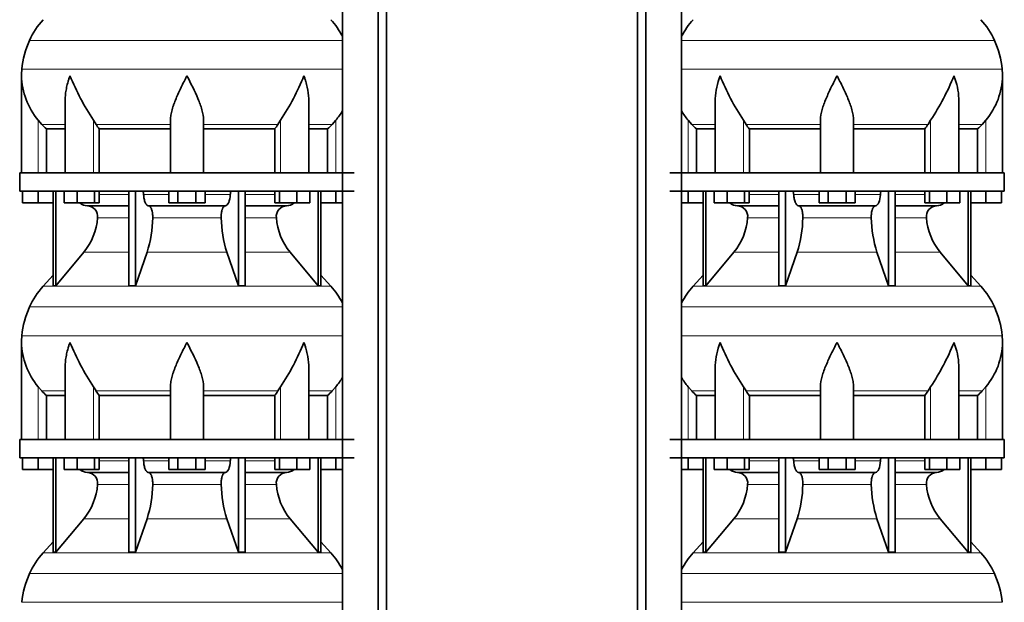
# Model space of a CAD drawing. Header units: millimetres. Extents: x 166 to 773, y -2765 to 2013.
# Tile 16 of 22: x 171 to 707, y 376 to 693. Entities that reach past the tile are written whole.
import ezdxf

# ---------------------------------------------------------------- set-up
doc = ezdxf.new("R2010")
doc.units = ezdxf.units.MM
doc.layers.add('LOW_134-13', color=7, linetype='Continuous')
doc.layers.add('VSI134_DIFFUSORE', color=7, linetype='Continuous')

# ---------------------------------------------------------------- blocks, each defined once
blk = doc.blocks.new('SE')
at = {"layer": 'LOW_134-13', "color": 7, "linetype": 'Continuous', "lineweight": 35}
for p, q in [((346.64, 1499.68), (346.64, -401.82)), ((366.02, -401.82), (366.02, 1499.68)), ((370.57, -401.82), (370.57, 1499.68)), ((346.57, 744.68), (346.57, 609.68)), ((346.57, 599.68), (346.57, 464.68)), ((346.57, 454.68), (346.57, 319.68))]:
    blk.add_line(p, q, dxfattribs=at)
at = {"layer": 'VSI134_DIFFUSORE', "color": 4, "linetype": 'Continuous', "lineweight": 9}
for p, q in [((346.57, 681.67), (176.34, 681.67)), ((172.18, 666.04), (346.57, 666.04)), ((181.01, 609.68), (181.01, 638.28)), ((211.09, 609.68), (211.09, 638.28)), ((312.92, 609.68), (312.92, 638.28)), ((343.01, 609.68), (343.01, 638.28)), ((183.02, 635.98), (195.73, 635.98)), ((212.52, 635.98), (253.01, 635.98)), ((271.01, 635.98), (311.5, 635.98)), ((328.28, 635.98), (340.99, 635.98)), ((214.21, 597.91), (230.31, 597.91)), ((238.43, 597.91), (252.19, 597.91)), ((271.82, 597.91), (285.58, 597.91)), ((293.7, 597.91), (309.8, 597.91)), ((230.31, 585.14), (213.38, 585.14)), ((280.62, 585.14), (243.39, 585.14)), ((310.63, 585.14), (293.7, 585.14)), ((205.86, 566.44), (230.31, 566.44)), ((240.28, 566.44), (283.73, 566.44)), ((293.7, 566.44), (318.15, 566.44)), ((183.71, 547.93), (340.3, 547.93)), ((346.57, 536.67), (176.34, 536.67)), ((172.18, 521.04), (346.57, 521.04)), ((181.01, 464.68), (181.01, 493.28)), ((211.09, 464.68), (211.09, 493.28)), ((312.92, 464.68), (312.92, 493.28)), ((343.01, 464.68), (343.01, 493.28)), ((183.02, 490.98), (195.73, 490.98)), ((212.52, 490.98), (253.01, 490.98)), ((271.01, 490.98), (311.5, 490.98)), ((328.28, 490.98), (340.99, 490.98)), ((214.21, 452.91), (230.31, 452.91)), ((238.43, 452.91), (252.19, 452.91)), ((271.82, 452.91), (285.58, 452.91)), ((293.7, 452.91), (309.8, 452.91)), ((230.31, 440.14), (213.38, 440.14)), ((280.62, 440.14), (243.39, 440.14)), ((310.63, 440.14), (293.7, 440.14)), ((205.86, 421.44), (230.31, 421.44)), ((240.28, 421.44), (283.73, 421.44)), ((293.7, 421.44), (318.15, 421.44)), ((183.71, 402.93), (340.3, 402.93)), ((346.57, 391.67), (176.34, 391.67)), ((172.18, 376.04), (346.57, 376.04))]:
    blk.add_line(p, q, dxfattribs=at)
at = {"layer": 'VSI134_DIFFUSORE', "color": 7, "linetype": 'Continuous', "lineweight": 35}
for p, q in [((172.01, 662.42), (172.01, 609.68)), ((195.73, 649.04), (195.73, 609.68)), ((328.28, 609.68), (328.28, 649.04)), ((183.02, 635.98), (181.01, 638.28)), ((212.52, 635.98), (211.09, 638.28)), ((253.01, 609.68), (253.01, 638.28)), ((271.01, 609.68), (271.01, 638.28)), ((312.92, 638.28), (311.5, 635.98)), ((343.01, 638.28), (340.99, 635.98)), ((185.53, 633.54), (195.73, 633.54)), ((185.53, 609.68), (185.53, 633.54)), ((214.3, 633.54), (253.01, 633.54)), ((214.3, 609.68), (214.3, 633.54)), ((271.01, 633.54), (309.72, 633.54)), ((309.72, 633.54), (309.72, 609.68)), ((328.28, 633.54), (338.48, 633.54)), ((338.48, 633.54), (338.48, 609.68)), ((353.01, 609.68), (171.01, 609.68)), ((171.01, 609.68), (171.01, 599.68)), ((171.01, 599.68), (353.01, 599.68)), ((172.51, 593.28), (172.51, 599.68)), ((172.51, 593.28), (172.51, 599.68)), ((181.01, 593.28), (181.01, 599.68)), ((189.18, 599.68), (189.18, 548.23)), ((190.71, 599.68), (190.71, 548.23)), ((195.25, 593.28), (195.25, 599.68)), ((202.19, 593.28), (202.19, 599.68)), ((211.67, 593.28), (211.67, 599.68)), ((214.21, 593.28), (214.21, 599.68)), ((230.31, 599.68), (230.31, 548.23)), ((234, 599.68), (234, 548.23)), ((252.19, 593.28), (252.19, 599.68)), ((257.1, 593.28), (257.1, 599.68)), ((266.91, 593.28), (266.91, 599.68)), ((271.82, 593.28), (271.82, 599.68)), ((290.01, 599.68), (290.01, 548.23)), ((293.7, 599.68), (293.7, 548.23)), ((309.8, 593.28), (309.8, 599.68)), ((312.34, 593.28), (312.34, 599.68)), ((321.82, 593.28), (321.82, 599.68)), ((328.76, 593.28), (328.76, 599.68)), ((333.3, 599.68), (333.3, 548.23)), ((334.83, 599.68), (334.83, 548.23)), ((343.01, 593.28), (343.01, 599.68)), ((181.01, 593.28), (172.51, 593.28)), ((189.18, 593.28), (181.01, 593.28)), ((202.19, 593.28), (195.25, 593.28)), ((211.67, 593.28), (202.19, 593.28)), ((207.83, 591.68), (230.31, 591.68)), ((214.21, 593.28), (211.67, 593.28)), ((241.1, 591.68), (282.91, 591.68)), ((257.1, 593.28), (252.19, 593.28)), ((266.91, 593.28), (257.1, 593.28)), ((271.82, 593.28), (266.91, 593.28)), ((293.7, 591.68), (316.18, 591.68)), ((312.34, 593.28), (309.8, 593.28)), ((321.82, 593.28), (312.34, 593.28)), ((328.76, 593.28), (321.82, 593.28)), ((343.01, 593.28), (334.83, 593.28)), ((346.57, 593.28), (343.01, 593.28)), ((190.71, 548.23), (205.86, 566.44)), ((234, 548.23), (240.28, 566.44)), ((283.73, 566.44), (290.01, 548.23)), ((318.15, 566.44), (333.3, 548.23)), ((189.18, 554), (183.71, 547.93)), ((340.3, 547.93), (334.83, 554)), ((189.18, 548.23), (190.71, 548.23)), ((230.31, 548.23), (234, 548.23)), ((290.01, 548.23), (293.7, 548.23)), ((333.3, 548.23), (334.83, 548.23)), ((172.01, 517.42), (172.01, 464.68)), ((195.73, 504.04), (195.73, 464.68)), ((328.28, 464.68), (328.28, 504.04)), ((183.02, 490.98), (181.01, 493.28)), ((212.52, 490.98), (211.09, 493.28)), ((253.01, 464.68), (253.01, 493.28)), ((271.01, 464.68), (271.01, 493.28)), ((312.92, 493.28), (311.5, 490.98)), ((343.01, 493.28), (340.99, 490.98)), ((185.53, 488.54), (195.73, 488.54)), ((185.53, 464.68), (185.53, 488.54)), ((214.3, 488.54), (253.01, 488.54)), ((214.3, 464.68), (214.3, 488.54)), ((271.01, 488.54), (309.72, 488.54)), ((309.72, 488.54), (309.72, 464.68)), ((328.28, 488.54), (338.48, 488.54)), ((338.48, 488.54), (338.48, 464.68)), ((353.01, 464.68), (171.01, 464.68)), ((171.01, 464.68), (171.01, 454.68)), ((171.01, 454.68), (353.01, 454.68)), ((172.51, 448.28), (172.51, 454.68)), ((172.51, 448.28), (172.51, 454.68)), ((181.01, 448.28), (181.01, 454.68)), ((189.18, 454.68), (189.18, 403.23)), ((190.71, 454.68), (190.71, 403.23)), ((195.25, 448.28), (195.25, 454.68)), ((202.19, 448.28), (202.19, 454.68)), ((211.67, 448.28), (211.67, 454.68)), ((214.21, 448.28), (214.21, 454.68)), ((230.31, 454.68), (230.31, 403.23)), ((234, 454.68), (234, 403.23)), ((252.19, 448.28), (252.19, 454.68)), ((257.1, 448.28), (257.1, 454.68)), ((266.91, 448.28), (266.91, 454.68)), ((271.82, 448.28), (271.82, 454.68)), ((290.01, 454.68), (290.01, 403.23)), ((293.7, 454.68), (293.7, 403.23)), ((309.8, 448.28), (309.8, 454.68)), ((312.34, 448.28), (312.34, 454.68)), ((321.82, 448.28), (321.82, 454.68)), ((328.76, 448.28), (328.76, 454.68)), ((333.3, 454.68), (333.3, 403.23)), ((334.83, 454.68), (334.83, 403.23)), ((343.01, 448.28), (343.01, 454.68)), ((181.01, 448.28), (172.51, 448.28)), ((189.18, 448.28), (181.01, 448.28)), ((202.19, 448.28), (195.25, 448.28)), ((211.67, 448.28), (202.19, 448.28)), ((207.83, 446.68), (230.31, 446.68)), ((214.21, 448.28), (211.67, 448.28)), ((241.1, 446.68), (282.91, 446.68)), ((257.1, 448.28), (252.19, 448.28)), ((266.91, 448.28), (257.1, 448.28)), ((271.82, 448.28), (266.91, 448.28)), ((293.7, 446.68), (316.18, 446.68)), ((312.34, 448.28), (309.8, 448.28)), ((321.82, 448.28), (312.34, 448.28)), ((328.76, 448.28), (321.82, 448.28)), ((343.01, 448.28), (334.83, 448.28)), ((346.57, 448.28), (343.01, 448.28)), ((190.71, 403.23), (205.86, 421.44)), ((234, 403.23), (240.28, 421.44)), ((283.73, 421.44), (290.01, 403.23)), ((318.15, 421.44), (333.3, 403.23)), ((189.18, 409), (183.71, 402.93)), ((340.3, 402.93), (334.83, 409)), ((189.18, 403.23), (190.71, 403.23)), ((230.31, 403.23), (234, 403.23)), ((290.01, 403.23), (293.7, 403.23)), ((333.3, 403.23), (334.83, 403.23))]:
    blk.add_line(p, q, dxfattribs=at)
for centre, radius, start, end in [((216.41, 663.48), 44, 138, 155.5912), ((307.61, 663.48), 44, 27.6842, 42), ((220.96, 661.42), 49, 155.5912, 174.5826), ((210.51, 662.41), 38.5, 174.5826, 180.0352), ((210.7, 663.09), 38.7, 181.0159, 219.8906), ((336.7, 719.95), 149.83, 202.585, 213.0327), ((201.79, 712.31), 133.53, 326.3278, 338.0546), ((313.31, 663.09), 38.7, 320.1094, 329.446), ((245.66, 658.22), 39.91, 213.8601, 218.2043), ((278.38, 658.2), 39.88, 321.7938, 326.1418), ((208.06, 598.36), 6.68, 229.5852, 268.0094), ((207.55, 585.82), 5.87, 353.3223, 87.2173), ((316.44, 585.84), 5.85, 92.5772, 186.8833), ((315.95, 598.36), 6.68, 271.9979, 310.3729), ((180.07, 587.66), 33.4, 320.5472, 355.6594), ((178.44, 586.34), 64.97, 342.1602, 358.9354), ((347.08, 586.59), 66.48, 181.2569, 197.6475), ((344.04, 587.71), 33.51, 184.3996, 219.3938), ((216.41, 518.48), 44, 138, 155.5912), ((307.61, 518.48), 44, 27.6842, 42), ((220.96, 516.42), 49, 155.5912, 174.5826), ((210.51, 517.41), 38.5, 174.5826, 180.0352), ((210.7, 518.09), 38.7, 181.0159, 219.8906), ((336.7, 574.95), 149.83, 202.585, 213.0327), ((201.79, 567.31), 133.53, 326.3278, 338.0546), ((313.31, 518.09), 38.7, 320.1094, 329.446), ((245.66, 513.22), 39.91, 213.8601, 218.2043), ((278.38, 513.2), 39.88, 321.7938, 326.1418), ((208.06, 453.36), 6.68, 229.5852, 268.0094), ((207.55, 440.82), 5.87, 353.3223, 87.2173), ((316.44, 440.84), 5.85, 92.5772, 186.8833), ((315.95, 453.36), 6.68, 271.9979, 310.3729), ((180.07, 442.66), 33.4, 320.5472, 355.6594), ((178.44, 441.34), 64.97, 342.1602, 358.9354), ((347.08, 441.59), 66.48, 181.2569, 197.6475), ((344.04, 442.71), 33.51, 184.3996, 219.3938), ((216.41, 373.48), 44, 138, 155.5912), ((307.61, 373.48), 44, 27.6842, 42), ((220.96, 371.42), 49, 155.5912, 174.5826)]:
    blk.add_arc(centre, radius, start, end, dxfattribs=at)
for points, knots in [([(198.37, 662.41), (198.27, 662.15), (198.18, 661.89), (198, 661.36), (197.91, 661.1), (197.66, 660.32), (197.5, 659.8), (197.04, 658.24), (196.77, 657.21), (196.32, 655.13), (196.14, 654.09), (195.87, 652.04), (195.78, 651.02), (195.74, 649.68), (195.73, 649.36), (195.73, 649.03)], [0, 0, 0, 0, 0.03125, 0.03125, 0.0625, 0.0625, 0.125, 0.125, 0.25, 0.25, 0.375, 0.375, 0.5, 0.5, 0.5400162, 0.5400162, 0.5400162, 0.5400162]), ([(262.01, 662.41), (261.87, 662.15), (261.74, 661.89), (261.47, 661.36), (261.34, 661.1), (260.94, 660.32), (260.68, 659.8), (259.89, 658.24), (259.38, 657.21), (258.36, 655.13), (257.87, 654.09), (256.92, 652.04), (256.47, 651.02), (255.62, 648.99), (255.23, 647.98), (254.69, 646.48), (254.51, 645.98), (254.19, 644.98), (254.04, 644.48), (253.63, 643), (253.41, 642.03), (253.1, 640.13), (253.01, 639.19), (253.01, 638.28)], [0, 0, 0, 0, 0.03125, 0.03125, 0.0625, 0.0625, 0.125, 0.125, 0.25, 0.25, 0.375, 0.375, 0.5, 0.5, 0.625, 0.625, 0.6875, 0.6875, 0.75, 0.75, 0.875, 0.875, 1, 1, 1, 1]), ([(271.01, 638.28), (271.01, 640.11), (270.66, 642.01), (269.56, 645.96), (268.81, 647.97), (266.27, 654.05), (264.12, 658.26), (262.01, 662.41)], [0, 0, 0, 0, 0.25, 0.25, 0.5, 0.5, 1, 1, 1, 1]), ([(328.28, 649.03), (328.28, 649.37), (328.27, 649.71), (328.19, 652.1), (327.91, 654.14), (327.23, 657.22), (326.97, 658.25), (326.52, 659.8), (326.35, 660.32), (326.1, 661.1), (325.97, 661.49), (325.83, 661.89), (325.74, 662.15), (325.69, 662.28), (325.65, 662.41)], [0.4588627, 0.4588627, 0.4588627, 0.4588627, 0.5, 0.5, 0.75, 0.75, 0.875, 0.875, 0.9375, 0.9375, 0.96875, 0.984375, 0.984375, 1, 1, 1, 1]), ([(237.67, 599.68), (237.72, 599.68), (237.76, 599.67), (237.86, 599.63), (237.9, 599.6), (238.03, 599.47), (238.11, 599.34), (238.25, 599.01), (238.31, 598.82), (238.39, 598.39), (238.42, 598.15), (238.43, 597.91)], [0, 0, 0, 0, 0.125, 0.125, 0.25, 0.25, 0.5, 0.5, 0.75, 0.75, 1, 1, 1, 1]), ([(241.1, 591.68), (240.93, 591.68), (240.77, 591.72), (240.53, 591.84), (240.45, 591.89), (240.29, 592), (240.22, 592.07), (239.99, 592.29), (239.84, 592.48), (239.56, 592.93), (239.43, 593.18), (239.19, 593.74), (239.08, 594.06), (238.88, 594.73), (238.79, 595.09), (238.64, 595.84), (238.58, 596.24), (238.48, 597.06), (238.45, 597.48), (238.43, 597.91)], [0, 0, 0, 0, 0.125, 0.125, 0.1875, 0.1875, 0.25, 0.25, 0.375, 0.375, 0.5, 0.5, 0.625, 0.625, 0.75, 0.75, 0.875, 0.875, 1, 1, 1, 1]), ([(285.58, 597.91), (285.5, 596.2), (285.19, 594.6), (284.21, 592.33), (283.56, 591.68), (282.91, 591.68)], [0, 0, 0, 0, 0.5, 0.5, 1, 1, 1, 1]), ([(285.58, 597.91), (285.59, 598.15), (285.62, 598.38), (285.68, 598.71), (285.71, 598.81), (285.76, 599), (285.79, 599.09), (285.86, 599.26), (285.9, 599.33), (285.98, 599.45), (286.02, 599.51), (286.11, 599.6), (286.15, 599.63), (286.25, 599.67), (286.29, 599.68), (286.34, 599.68)], [0, 0, 0, 0, 0.25, 0.25, 0.375, 0.375, 0.5, 0.5, 0.625, 0.625, 0.75, 0.75, 0.875, 0.875, 1, 1, 1, 1]), ([(241.1, 591.68), (241.18, 591.68), (241.26, 591.67), (241.42, 591.63), (241.49, 591.6), (241.73, 591.47), (241.88, 591.34), (242.17, 591), (242.31, 590.8), (242.5, 590.44), (242.57, 590.31), (242.69, 590.03), (242.74, 589.88), (242.9, 589.42), (243, 589.09), (243.12, 588.55), (243.16, 588.37), (243.22, 587.99), (243.25, 587.8), (243.33, 587.21), (243.37, 586.8), (243.41, 585.97), (243.41, 585.55), (243.39, 585.14)], [0, 0, 0, 0, 0.0625, 0.0625, 0.125, 0.125, 0.25, 0.25, 0.375, 0.375, 0.4375, 0.4375, 0.5, 0.5, 0.625, 0.625, 0.6875, 0.6875, 0.75, 0.75, 0.875, 0.875, 1, 1, 1, 1]), ([(280.62, 585.14), (280.6, 585.55), (280.61, 585.97), (280.63, 586.59), (280.65, 586.79), (280.68, 587.2), (280.71, 587.4), (280.78, 587.99), (280.85, 588.37), (280.97, 588.91), (281.02, 589.08), (281.11, 589.42), (281.21, 589.74), (281.32, 590.03), (281.44, 590.3), (281.51, 590.44), (281.7, 590.8), (281.84, 591.01), (282.13, 591.34), (282.29, 591.47), (282.6, 591.64), (282.75, 591.68), (282.91, 591.68)], [0, 0, 0, 0, 0.125, 0.125, 0.1875, 0.1875, 0.25, 0.25, 0.375, 0.375, 0.4375, 0.4375, 0.5, 0.5625, 0.5625, 0.625, 0.625, 0.75, 0.75, 0.875, 0.875, 1, 1, 1, 1]), ([(198.37, 517.41), (198.27, 517.15), (198.18, 516.89), (198, 516.36), (197.91, 516.1), (197.66, 515.32), (197.5, 514.8), (197.04, 513.24), (196.77, 512.21), (196.32, 510.13), (196.14, 509.09), (195.87, 507.04), (195.78, 506.02), (195.74, 504.68), (195.73, 504.36), (195.73, 504.03)], [0, 0, 0, 0, 0.03125, 0.03125, 0.0625, 0.0625, 0.125, 0.125, 0.25, 0.25, 0.375, 0.375, 0.5, 0.5, 0.5400162, 0.5400162, 0.5400162, 0.5400162]), ([(262.01, 517.41), (261.87, 517.15), (261.74, 516.89), (261.47, 516.36), (261.34, 516.1), (260.94, 515.32), (260.68, 514.8), (259.89, 513.24), (259.38, 512.21), (258.36, 510.13), (257.87, 509.09), (256.92, 507.04), (256.47, 506.02), (255.62, 503.99), (255.23, 502.98), (254.69, 501.48), (254.51, 500.98), (254.19, 499.98), (254.04, 499.48), (253.63, 498), (253.41, 497.03), (253.1, 495.13), (253.01, 494.19), (253.01, 493.28)], [0, 0, 0, 0, 0.03125, 0.03125, 0.0625, 0.0625, 0.125, 0.125, 0.25, 0.25, 0.375, 0.375, 0.5, 0.5, 0.625, 0.625, 0.6875, 0.6875, 0.75, 0.75, 0.875, 0.875, 1, 1, 1, 1]), ([(271.01, 493.28), (271.01, 495.11), (270.66, 497.01), (269.56, 500.96), (268.81, 502.97), (266.27, 509.05), (264.12, 513.26), (262.01, 517.41)], [0, 0, 0, 0, 0.25, 0.25, 0.5, 0.5, 1, 1, 1, 1]), ([(328.28, 504.03), (328.28, 504.37), (328.27, 504.71), (328.19, 507.1), (327.91, 509.14), (327.23, 512.22), (326.97, 513.25), (326.52, 514.8), (326.35, 515.32), (326.1, 516.1), (325.97, 516.49), (325.83, 516.89), (325.74, 517.15), (325.69, 517.28), (325.65, 517.41)], [0.4588627, 0.4588627, 0.4588627, 0.4588627, 0.5, 0.5, 0.75, 0.75, 0.875, 0.875, 0.9375, 0.9375, 0.96875, 0.984375, 0.984375, 1, 1, 1, 1]), ([(237.67, 454.68), (237.72, 454.68), (237.76, 454.67), (237.86, 454.63), (237.9, 454.6), (238.03, 454.47), (238.11, 454.34), (238.25, 454.01), (238.31, 453.82), (238.39, 453.39), (238.42, 453.15), (238.43, 452.91)], [0, 0, 0, 0, 0.125, 0.125, 0.25, 0.25, 0.5, 0.5, 0.75, 0.75, 1, 1, 1, 1]), ([(241.1, 446.68), (240.93, 446.68), (240.77, 446.72), (240.53, 446.84), (240.45, 446.89), (240.29, 447), (240.22, 447.07), (239.99, 447.29), (239.84, 447.48), (239.56, 447.93), (239.43, 448.18), (239.19, 448.74), (239.08, 449.06), (238.88, 449.73), (238.79, 450.09), (238.64, 450.84), (238.58, 451.24), (238.48, 452.06), (238.45, 452.48), (238.43, 452.91)], [0, 0, 0, 0, 0.125, 0.125, 0.1875, 0.1875, 0.25, 0.25, 0.375, 0.375, 0.5, 0.5, 0.625, 0.625, 0.75, 0.75, 0.875, 0.875, 1, 1, 1, 1]), ([(285.58, 452.91), (285.5, 451.2), (285.19, 449.6), (284.21, 447.33), (283.56, 446.68), (282.91, 446.68)], [0, 0, 0, 0, 0.5, 0.5, 1, 1, 1, 1]), ([(285.58, 452.91), (285.59, 453.15), (285.62, 453.38), (285.68, 453.71), (285.71, 453.81), (285.76, 454), (285.79, 454.09), (285.86, 454.26), (285.9, 454.33), (285.98, 454.45), (286.02, 454.51), (286.11, 454.6), (286.15, 454.63), (286.25, 454.67), (286.29, 454.68), (286.34, 454.68)], [0, 0, 0, 0, 0.25, 0.25, 0.375, 0.375, 0.5, 0.5, 0.625, 0.625, 0.75, 0.75, 0.875, 0.875, 1, 1, 1, 1]), ([(241.1, 446.68), (241.18, 446.68), (241.26, 446.67), (241.42, 446.63), (241.49, 446.6), (241.73, 446.47), (241.88, 446.34), (242.17, 446), (242.31, 445.8), (242.5, 445.44), (242.57, 445.31), (242.69, 445.03), (242.74, 444.88), (242.9, 444.42), (243, 444.09), (243.12, 443.55), (243.16, 443.37), (243.22, 442.99), (243.25, 442.8), (243.33, 442.21), (243.37, 441.8), (243.41, 440.97), (243.41, 440.55), (243.39, 440.14)], [0, 0, 0, 0, 0.0625, 0.0625, 0.125, 0.125, 0.25, 0.25, 0.375, 0.375, 0.4375, 0.4375, 0.5, 0.5, 0.625, 0.625, 0.6875, 0.6875, 0.75, 0.75, 0.875, 0.875, 1, 1, 1, 1]), ([(280.62, 440.14), (280.6, 440.55), (280.61, 440.97), (280.63, 441.59), (280.65, 441.79), (280.68, 442.2), (280.71, 442.4), (280.78, 442.99), (280.85, 443.37), (280.97, 443.91), (281.02, 444.08), (281.11, 444.42), (281.21, 444.74), (281.32, 445.03), (281.44, 445.3), (281.51, 445.44), (281.7, 445.8), (281.84, 446.01), (282.13, 446.34), (282.29, 446.47), (282.6, 446.64), (282.75, 446.68), (282.91, 446.68)], [0, 0, 0, 0, 0.125, 0.125, 0.1875, 0.1875, 0.25, 0.25, 0.375, 0.375, 0.4375, 0.4375, 0.5, 0.5625, 0.5625, 0.625, 0.625, 0.75, 0.75, 0.875, 0.875, 1, 1, 1, 1])]:
    blk.add_open_spline(points, degree=3, knots=knots, dxfattribs=at)
for points in [[(185.53, 633.54), (184.66, 634.32), (183.82, 635.14), (183.02, 635.98)], [(340.99, 635.98), (340.19, 635.14), (339.35, 634.32), (338.48, 633.54)], [(185.53, 488.54), (184.66, 489.32), (183.82, 490.14), (183.02, 490.98)], [(340.99, 490.98), (340.19, 490.14), (339.35, 489.32), (338.48, 488.54)]]:
    blk.add_open_spline(points, degree=3, dxfattribs=at)
blk = doc.blocks.new('SE3')
at = {"layer": 'LOW_134-13', "color": 7, "linetype": 'Continuous', "lineweight": 35}
for p, q in [((507.09, -401.82), (507.09, 1499.68)), ((511.64, -401.82), (511.64, 1499.68)), ((531.03, 1499.68), (531.03, -401.82)), ((531.1, 744.68), (531.1, 609.68)), ((531.1, 599.68), (531.1, 464.68)), ((531.1, 454.68), (531.1, 319.68))]:
    blk.add_line(p, q, dxfattribs=at)
at = {"layer": 'VSI134_DIFFUSORE', "color": 4, "linetype": 'Continuous', "lineweight": 9}
for p, q in [((701.33, 681.67), (531.1, 681.67)), ((531.1, 666.04), (705.49, 666.04)), ((534.66, 609.68), (534.66, 638.28)), ((564.75, 609.68), (564.75, 638.28)), ((666.57, 609.68), (666.57, 638.28)), ((696.66, 609.68), (696.66, 638.28)), ((549.38, 635.98), (536.67, 635.98)), ((606.66, 635.98), (566.17, 635.98)), ((624.66, 635.98), (665.15, 635.98)), ((681.94, 635.98), (694.65, 635.98)), ((567.87, 597.91), (583.96, 597.91)), ((592.09, 597.91), (605.85, 597.91)), ((625.48, 597.91), (639.23, 597.91)), ((647.36, 597.91), (663.46, 597.91)), ((583.96, 585.14), (567.03, 585.14)), ((634.27, 585.14), (597.05, 585.14)), ((664.29, 585.14), (647.36, 585.14)), ((559.52, 566.44), (583.96, 566.44)), ((593.94, 566.44), (637.38, 566.44)), ((647.36, 566.44), (671.8, 566.44)), ((537.36, 547.93), (693.96, 547.93)), ((701.33, 536.67), (531.1, 536.67)), ((531.1, 521.04), (705.49, 521.04)), ((534.66, 464.68), (534.66, 493.28)), ((564.75, 464.68), (564.75, 493.28)), ((666.57, 464.68), (666.57, 493.28)), ((696.66, 464.68), (696.66, 493.28)), ((549.38, 490.98), (536.67, 490.98)), ((606.66, 490.98), (566.17, 490.98)), ((624.66, 490.98), (665.15, 490.98)), ((681.94, 490.98), (694.65, 490.98)), ((567.87, 452.91), (583.96, 452.91)), ((592.09, 452.91), (605.85, 452.91)), ((625.48, 452.91), (639.23, 452.91)), ((647.36, 452.91), (663.46, 452.91)), ((583.96, 440.14), (567.03, 440.14)), ((634.27, 440.14), (597.05, 440.14)), ((664.29, 440.14), (647.36, 440.14)), ((559.52, 421.44), (583.96, 421.44)), ((593.94, 421.44), (637.38, 421.44)), ((647.36, 421.44), (671.8, 421.44)), ((537.36, 402.93), (693.96, 402.93)), ((701.33, 391.67), (531.1, 391.67)), ((531.1, 376.04), (705.49, 376.04))]:
    blk.add_line(p, q, dxfattribs=at)
at = {"layer": 'VSI134_DIFFUSORE', "color": 7, "linetype": 'Continuous', "lineweight": 35}
for p, q in [((705.66, 609.68), (705.66, 662.42)), ((549.38, 649.04), (549.38, 609.68)), ((681.94, 609.68), (681.94, 649.04)), ((536.67, 635.98), (534.66, 638.28)), ((566.17, 635.98), (564.75, 638.28)), ((606.66, 609.68), (606.66, 638.28)), ((624.66, 609.68), (624.66, 638.28)), ((666.57, 638.28), (665.15, 635.98)), ((696.66, 638.28), (694.65, 635.98)), ((539.19, 633.54), (549.38, 633.54)), ((539.19, 609.68), (539.19, 633.54)), ((567.95, 633.54), (606.66, 633.54)), ((567.95, 609.68), (567.95, 633.54)), ((624.66, 633.54), (663.37, 633.54)), ((663.37, 633.54), (663.37, 609.68)), ((681.94, 633.54), (692.13, 633.54)), ((692.13, 633.54), (692.13, 609.68)), ((706.66, 609.68), (524.66, 609.68)), ((706.66, 599.68), (706.66, 609.68)), ((524.66, 599.68), (706.66, 599.68)), ((534.66, 593.28), (534.66, 599.68)), ((542.83, 599.68), (542.83, 548.23)), ((544.36, 599.68), (544.36, 548.23)), ((548.9, 593.28), (548.9, 599.68)), ((555.84, 593.28), (555.84, 599.68)), ((565.32, 593.28), (565.32, 599.68)), ((567.87, 593.28), (567.87, 599.68)), ((583.96, 599.68), (583.96, 548.23)), ((587.66, 599.68), (587.66, 548.23)), ((605.85, 593.28), (605.85, 599.68)), ((610.75, 593.28), (610.75, 599.68)), ((620.57, 593.28), (620.57, 599.68)), ((625.48, 593.28), (625.48, 599.68)), ((643.66, 599.68), (643.66, 548.23)), ((647.36, 599.68), (647.36, 548.23)), ((663.46, 593.28), (663.46, 599.68)), ((666, 593.28), (666, 599.68)), ((675.48, 593.28), (675.48, 599.68)), ((682.42, 593.28), (682.42, 599.68)), ((686.96, 599.68), (686.96, 548.23)), ((688.49, 599.68), (688.49, 548.23)), ((696.66, 593.28), (696.66, 599.68)), ((705.16, 593.28), (705.16, 599.68)), ((534.66, 593.28), (531.1, 593.28)), ((542.83, 593.28), (534.66, 593.28)), ((555.84, 593.28), (548.9, 593.28)), ((565.32, 593.28), (555.84, 593.28)), ((561.49, 591.68), (583.96, 591.68)), ((567.87, 593.28), (565.32, 593.28)), ((594.75, 591.68), (636.57, 591.68)), ((610.75, 593.28), (605.85, 593.28)), ((620.57, 593.28), (610.75, 593.28)), ((625.48, 593.28), (620.57, 593.28)), ((647.36, 591.68), (669.83, 591.68)), ((666, 593.28), (663.46, 593.28)), ((675.48, 593.28), (666, 593.28)), ((682.42, 593.28), (675.48, 593.28)), ((696.66, 593.28), (688.49, 593.28)), ((705.16, 593.28), (696.66, 593.28)), ((544.36, 548.23), (559.52, 566.44)), ((587.66, 548.23), (593.94, 566.44)), ((637.38, 566.44), (643.66, 548.23)), ((671.8, 566.44), (686.96, 548.23)), ((542.83, 554), (537.36, 547.93)), ((693.96, 547.93), (688.49, 554)), ((542.83, 548.23), (544.36, 548.23)), ((583.96, 548.23), (587.66, 548.23)), ((643.66, 548.23), (647.36, 548.23)), ((686.96, 548.23), (688.49, 548.23)), ((705.66, 464.68), (705.66, 517.42)), ((549.38, 504.04), (549.38, 464.68)), ((681.94, 464.68), (681.94, 504.04)), ((536.67, 490.98), (534.66, 493.28)), ((566.17, 490.98), (564.75, 493.28)), ((606.66, 464.68), (606.66, 493.28)), ((624.66, 464.68), (624.66, 493.28)), ((666.57, 493.28), (665.15, 490.98)), ((696.66, 493.28), (694.65, 490.98)), ((539.19, 488.54), (549.38, 488.54)), ((539.19, 464.68), (539.19, 488.54)), ((567.95, 488.54), (606.66, 488.54)), ((567.95, 464.68), (567.95, 488.54)), ((624.66, 488.54), (663.37, 488.54)), ((663.37, 488.54), (663.37, 464.68)), ((681.94, 488.54), (692.13, 488.54)), ((692.13, 488.54), (692.13, 464.68)), ((706.66, 464.68), (524.66, 464.68)), ((706.66, 454.68), (706.66, 464.68)), ((524.66, 454.68), (706.66, 454.68)), ((534.66, 448.28), (534.66, 454.68)), ((542.83, 454.68), (542.83, 403.23)), ((544.36, 454.68), (544.36, 403.23)), ((548.9, 448.28), (548.9, 454.68)), ((555.84, 448.28), (555.84, 454.68)), ((565.32, 448.28), (565.32, 454.68)), ((567.87, 448.28), (567.87, 454.68)), ((583.96, 454.68), (583.96, 403.23)), ((587.66, 454.68), (587.66, 403.23)), ((605.85, 448.28), (605.85, 454.68)), ((610.75, 448.28), (610.75, 454.68)), ((620.57, 448.28), (620.57, 454.68)), ((625.48, 448.28), (625.48, 454.68)), ((643.66, 454.68), (643.66, 403.23)), ((647.36, 454.68), (647.36, 403.23)), ((663.46, 448.28), (663.46, 454.68)), ((666, 448.28), (666, 454.68)), ((675.48, 448.28), (675.48, 454.68)), ((682.42, 448.28), (682.42, 454.68)), ((686.96, 454.68), (686.96, 403.23)), ((688.49, 454.68), (688.49, 403.23)), ((696.66, 448.28), (696.66, 454.68)), ((705.16, 448.28), (705.16, 454.68)), ((534.66, 448.28), (531.1, 448.28)), ((542.83, 448.28), (534.66, 448.28)), ((555.84, 448.28), (548.9, 448.28)), ((565.32, 448.28), (555.84, 448.28)), ((561.49, 446.68), (583.96, 446.68)), ((567.87, 448.28), (565.32, 448.28)), ((594.75, 446.68), (636.57, 446.68)), ((610.75, 448.28), (605.85, 448.28)), ((620.57, 448.28), (610.75, 448.28)), ((625.48, 448.28), (620.57, 448.28)), ((647.36, 446.68), (669.83, 446.68)), ((666, 448.28), (663.46, 448.28)), ((675.48, 448.28), (666, 448.28)), ((682.42, 448.28), (675.48, 448.28)), ((696.66, 448.28), (688.49, 448.28)), ((705.16, 448.28), (696.66, 448.28)), ((544.36, 403.23), (559.52, 421.44)), ((587.66, 403.23), (593.94, 421.44)), ((637.38, 421.44), (643.66, 403.23)), ((671.8, 421.44), (686.96, 403.23)), ((542.83, 409), (537.36, 402.93)), ((693.96, 402.93), (688.49, 409)), ((542.83, 403.23), (544.36, 403.23)), ((583.96, 403.23), (587.66, 403.23)), ((643.66, 403.23), (647.36, 403.23)), ((686.96, 403.23), (688.49, 403.23))]:
    blk.add_line(p, q, dxfattribs=at)
for centre, radius, start, end in [((570.06, 663.48), 44, 138, 152.3158), ((661.26, 663.48), 44, 24.4088, 42), ((656.71, 661.42), 49, 5.4174, 24.4088), ((667.16, 662.41), 38.5, 359.9861, 5.4174), ((677.84, 713.35), 135.74, 202.0412, 213.5763), ((553.48, 713.35), 135.74, 326.4237, 337.9588), ((666.97, 663.09), 38.7, 320.1094, 358.9842), ((564.35, 663.09), 38.7, 210.5496, 219.8906), ((599.28, 658.2), 39.88, 213.8582, 218.2062), ((632.04, 658.2), 39.88, 321.7938, 326.1418), ((561.72, 598.36), 6.68, 229.5852, 268.0094), ((561.2, 585.82), 5.87, 353.3223, 87.2173), ((670.1, 585.84), 5.85, 92.5772, 186.8833), ((669.6, 598.36), 6.68, 271.9979, 310.3729), ((533.73, 587.66), 33.4, 320.5472, 355.6594), ((532.09, 586.34), 64.97, 342.1602, 358.9354), ((700.74, 586.59), 66.48, 181.2569, 197.6475), ((697.7, 587.71), 33.51, 184.3996, 219.3938), ((570.06, 518.48), 44, 138, 152.3158), ((661.26, 518.48), 44, 24.4088, 42), ((656.71, 516.42), 49, 5.4174, 24.4088), ((667.16, 517.41), 38.5, 359.9861, 5.4174), ((677.84, 568.35), 135.74, 202.0412, 213.5763), ((553.48, 568.35), 135.74, 326.4237, 337.9588), ((666.97, 518.09), 38.7, 320.1094, 358.9842), ((564.35, 518.09), 38.7, 210.5496, 219.8906), ((599.28, 513.2), 39.88, 213.8582, 218.2062), ((632.04, 513.2), 39.88, 321.7938, 326.1418), ((561.72, 453.36), 6.68, 229.5852, 268.0094), ((561.2, 440.82), 5.87, 353.3223, 87.2173), ((670.1, 440.84), 5.85, 92.5772, 186.8833), ((669.6, 453.36), 6.68, 271.9979, 310.3729), ((533.73, 442.66), 33.4, 320.5472, 355.6594), ((532.09, 441.34), 64.97, 342.1602, 358.9354), ((700.74, 441.59), 66.48, 181.2569, 197.6475), ((697.7, 442.71), 33.51, 184.3996, 219.3938), ((570.06, 373.48), 44, 138, 152.3158), ((661.26, 373.48), 44, 24.4088, 42), ((656.71, 371.42), 49, 5.4174, 24.4088)]:
    blk.add_arc(centre, radius, start, end, dxfattribs=at)
for points, knots in [([(549.38, 649.03), (549.38, 649.35), (549.39, 649.68), (549.54, 654.05), (550.53, 658.26), (552.02, 662.41)], [0.4601729, 0.4601729, 0.4601729, 0.4601729, 0.5, 0.5, 1, 1, 1, 1]), ([(606.66, 638.28), (606.66, 640.11), (607.02, 642.05), (608.12, 645.99), (608.86, 648), (610.58, 652.1), (611.54, 654.14), (613.04, 657.22), (613.55, 658.25), (614.6, 660.32), (615.13, 661.38), (615.66, 662.41)], [0, 0, 0, 0, 0.25, 0.25, 0.5, 0.5, 0.75, 0.75, 0.875, 0.875, 1, 1, 1, 1]), ([(624.66, 638.28), (624.66, 639.19), (624.57, 640.13), (624.26, 642.03), (624.04, 643), (623.62, 644.48), (623.47, 644.98), (623.15, 645.98), (622.98, 646.48), (622.44, 647.98), (622.04, 648.99), (621.2, 651.02), (620.74, 652.04), (619.8, 654.09), (619.3, 655.13), (618.29, 657.21), (617.77, 658.24), (616.99, 659.8), (616.72, 660.32), (616.32, 661.1), (616.19, 661.36), (615.93, 661.89), (615.79, 662.15), (615.66, 662.41)], [0, 0, 0, 0, 0.125, 0.125, 0.25, 0.25, 0.3125, 0.3125, 0.375, 0.375, 0.5, 0.5, 0.625, 0.625, 0.75, 0.75, 0.875, 0.875, 0.9375, 0.9375, 0.96875, 0.96875, 1, 1, 1, 1]), ([(681.94, 649.03), (681.94, 649.35), (681.93, 649.68), (681.78, 654.05), (680.79, 658.26), (679.3, 662.41)], [0.4601729, 0.4601729, 0.4601729, 0.4601729, 0.5, 0.5, 1, 1, 1, 1]), ([(591.33, 599.68), (591.37, 599.68), (591.42, 599.67), (591.51, 599.63), (591.56, 599.6), (591.69, 599.47), (591.77, 599.34), (591.91, 599.01), (591.96, 598.82), (592.05, 598.39), (592.08, 598.15), (592.09, 597.91)], [0, 0, 0, 0, 0.125, 0.125, 0.25, 0.25, 0.5, 0.5, 0.75, 0.75, 1, 1, 1, 1]), ([(594.75, 591.68), (594.59, 591.68), (594.43, 591.72), (594.19, 591.84), (594.11, 591.89), (593.95, 592), (593.87, 592.07), (593.64, 592.29), (593.5, 592.48), (593.22, 592.93), (593.09, 593.18), (592.85, 593.74), (592.73, 594.06), (592.53, 594.73), (592.45, 595.09), (592.3, 595.84), (592.23, 596.24), (592.14, 597.06), (592.11, 597.48), (592.09, 597.91)], [0, 0, 0, 0, 0.125, 0.125, 0.1875, 0.1875, 0.25, 0.25, 0.375, 0.375, 0.5, 0.5, 0.625, 0.625, 0.75, 0.75, 0.875, 0.875, 1, 1, 1, 1]), ([(639.23, 597.91), (639.16, 596.2), (638.84, 594.6), (637.87, 592.33), (637.22, 591.68), (636.57, 591.68)], [0, 0, 0, 0, 0.5, 0.5, 1, 1, 1, 1]), ([(639.23, 597.91), (639.24, 598.15), (639.27, 598.38), (639.33, 598.71), (639.36, 598.81), (639.42, 599), (639.45, 599.09), (639.52, 599.26), (639.56, 599.33), (639.63, 599.45), (639.68, 599.51), (639.76, 599.6), (639.81, 599.63), (639.9, 599.67), (639.95, 599.68), (639.99, 599.68)], [0, 0, 0, 0, 0.25, 0.25, 0.375, 0.375, 0.5, 0.5, 0.625, 0.625, 0.75, 0.75, 0.875, 0.875, 1, 1, 1, 1]), ([(594.75, 591.68), (594.83, 591.68), (594.91, 591.67), (595.07, 591.63), (595.15, 591.6), (595.38, 591.47), (595.53, 591.34), (595.83, 591), (595.96, 590.8), (596.16, 590.44), (596.22, 590.31), (596.34, 590.03), (596.4, 589.88), (596.56, 589.42), (596.65, 589.09), (596.78, 588.55), (596.81, 588.37), (596.88, 587.99), (596.91, 587.8), (596.99, 587.21), (597.02, 586.8), (597.06, 585.97), (597.06, 585.55), (597.05, 585.14)], [0, 0, 0, 0, 0.0625, 0.0625, 0.125, 0.125, 0.25, 0.25, 0.375, 0.375, 0.4375, 0.4375, 0.5, 0.5, 0.625, 0.625, 0.6875, 0.6875, 0.75, 0.75, 0.875, 0.875, 1, 1, 1, 1]), ([(634.27, 585.14), (634.26, 585.55), (634.26, 585.97), (634.29, 586.59), (634.3, 586.79), (634.34, 587.2), (634.36, 587.4), (634.44, 587.99), (634.5, 588.37), (634.63, 588.91), (634.67, 589.08), (634.77, 589.42), (634.87, 589.74), (634.98, 590.03), (635.1, 590.3), (635.16, 590.44), (635.36, 590.8), (635.5, 591.01), (635.79, 591.34), (635.94, 591.47), (636.25, 591.64), (636.41, 591.68), (636.57, 591.68)], [0, 0, 0, 0, 0.125, 0.125, 0.1875, 0.1875, 0.25, 0.25, 0.375, 0.375, 0.4375, 0.4375, 0.5, 0.5625, 0.5625, 0.625, 0.625, 0.75, 0.75, 0.875, 0.875, 1, 1, 1, 1]), ([(549.38, 504.03), (549.38, 504.35), (549.39, 504.68), (549.54, 509.05), (550.53, 513.26), (552.02, 517.41)], [0.4601729, 0.4601729, 0.4601729, 0.4601729, 0.5, 0.5, 1, 1, 1, 1]), ([(606.66, 493.28), (606.66, 495.11), (607.02, 497.05), (608.12, 500.99), (608.86, 503), (610.58, 507.1), (611.54, 509.14), (613.04, 512.22), (613.55, 513.25), (614.6, 515.32), (615.13, 516.38), (615.66, 517.41)], [0, 0, 0, 0, 0.25, 0.25, 0.5, 0.5, 0.75, 0.75, 0.875, 0.875, 1, 1, 1, 1]), ([(624.66, 493.28), (624.66, 494.19), (624.57, 495.13), (624.26, 497.03), (624.04, 498), (623.62, 499.48), (623.47, 499.98), (623.15, 500.98), (622.98, 501.48), (622.44, 502.98), (622.04, 503.99), (621.2, 506.02), (620.74, 507.04), (619.8, 509.09), (619.3, 510.13), (618.29, 512.21), (617.77, 513.24), (616.99, 514.8), (616.72, 515.32), (616.32, 516.1), (616.19, 516.36), (615.93, 516.89), (615.79, 517.15), (615.66, 517.41)], [0, 0, 0, 0, 0.125, 0.125, 0.25, 0.25, 0.3125, 0.3125, 0.375, 0.375, 0.5, 0.5, 0.625, 0.625, 0.75, 0.75, 0.875, 0.875, 0.9375, 0.9375, 0.96875, 0.96875, 1, 1, 1, 1]), ([(681.94, 504.03), (681.94, 504.35), (681.93, 504.68), (681.78, 509.05), (680.79, 513.26), (679.3, 517.41)], [0.4601729, 0.4601729, 0.4601729, 0.4601729, 0.5, 0.5, 1, 1, 1, 1]), ([(591.33, 454.68), (591.37, 454.68), (591.42, 454.67), (591.51, 454.63), (591.56, 454.6), (591.69, 454.47), (591.77, 454.34), (591.91, 454.01), (591.96, 453.82), (592.05, 453.39), (592.08, 453.15), (592.09, 452.91)], [0, 0, 0, 0, 0.125, 0.125, 0.25, 0.25, 0.5, 0.5, 0.75, 0.75, 1, 1, 1, 1]), ([(594.75, 446.68), (594.59, 446.68), (594.43, 446.72), (594.19, 446.84), (594.11, 446.89), (593.95, 447), (593.87, 447.07), (593.64, 447.29), (593.5, 447.48), (593.22, 447.93), (593.09, 448.18), (592.85, 448.74), (592.73, 449.06), (592.53, 449.73), (592.45, 450.09), (592.3, 450.84), (592.23, 451.24), (592.14, 452.06), (592.11, 452.48), (592.09, 452.91)], [0, 0, 0, 0, 0.125, 0.125, 0.1875, 0.1875, 0.25, 0.25, 0.375, 0.375, 0.5, 0.5, 0.625, 0.625, 0.75, 0.75, 0.875, 0.875, 1, 1, 1, 1]), ([(639.23, 452.91), (639.16, 451.2), (638.84, 449.6), (637.87, 447.33), (637.22, 446.68), (636.57, 446.68)], [0, 0, 0, 0, 0.5, 0.5, 1, 1, 1, 1]), ([(639.23, 452.91), (639.24, 453.15), (639.27, 453.38), (639.33, 453.71), (639.36, 453.81), (639.42, 454), (639.45, 454.09), (639.52, 454.26), (639.56, 454.33), (639.63, 454.45), (639.68, 454.51), (639.76, 454.6), (639.81, 454.63), (639.9, 454.67), (639.95, 454.68), (639.99, 454.68)], [0, 0, 0, 0, 0.25, 0.25, 0.375, 0.375, 0.5, 0.5, 0.625, 0.625, 0.75, 0.75, 0.875, 0.875, 1, 1, 1, 1]), ([(594.75, 446.68), (594.83, 446.68), (594.91, 446.67), (595.07, 446.63), (595.15, 446.6), (595.38, 446.47), (595.53, 446.34), (595.83, 446), (595.96, 445.8), (596.16, 445.44), (596.22, 445.31), (596.34, 445.03), (596.4, 444.88), (596.56, 444.42), (596.65, 444.09), (596.78, 443.55), (596.81, 443.37), (596.88, 442.99), (596.91, 442.8), (596.99, 442.21), (597.02, 441.8), (597.06, 440.97), (597.06, 440.55), (597.05, 440.14)], [0, 0, 0, 0, 0.0625, 0.0625, 0.125, 0.125, 0.25, 0.25, 0.375, 0.375, 0.4375, 0.4375, 0.5, 0.5, 0.625, 0.625, 0.6875, 0.6875, 0.75, 0.75, 0.875, 0.875, 1, 1, 1, 1]), ([(634.27, 440.14), (634.26, 440.55), (634.26, 440.97), (634.29, 441.59), (634.3, 441.79), (634.34, 442.2), (634.36, 442.4), (634.44, 442.99), (634.5, 443.37), (634.63, 443.91), (634.67, 444.08), (634.77, 444.42), (634.87, 444.74), (634.98, 445.03), (635.1, 445.3), (635.16, 445.44), (635.36, 445.8), (635.5, 446.01), (635.79, 446.34), (635.94, 446.47), (636.25, 446.64), (636.41, 446.68), (636.57, 446.68)], [0, 0, 0, 0, 0.125, 0.125, 0.1875, 0.1875, 0.25, 0.25, 0.375, 0.375, 0.4375, 0.4375, 0.5, 0.5625, 0.5625, 0.625, 0.625, 0.75, 0.75, 0.875, 0.875, 1, 1, 1, 1])]:
    blk.add_open_spline(points, degree=3, knots=knots, dxfattribs=at)
for points in [[(539.19, 633.54), (538.32, 634.32), (537.48, 635.14), (536.67, 635.98)], [(694.65, 635.98), (693.84, 635.14), (693, 634.32), (692.13, 633.54)], [(539.19, 488.54), (538.32, 489.32), (537.48, 490.14), (536.67, 490.98)], [(694.65, 490.98), (693.84, 490.14), (693, 489.32), (692.13, 488.54)]]:
    blk.add_open_spline(points, degree=3, dxfattribs=at)

msp = doc.modelspace()

# ---------------------------------------------------------------- block references
for name in ['SE', 'SE3']:
    msp.add_blockref(name, (0, 0))

doc.saveas('drawing.dxf')
